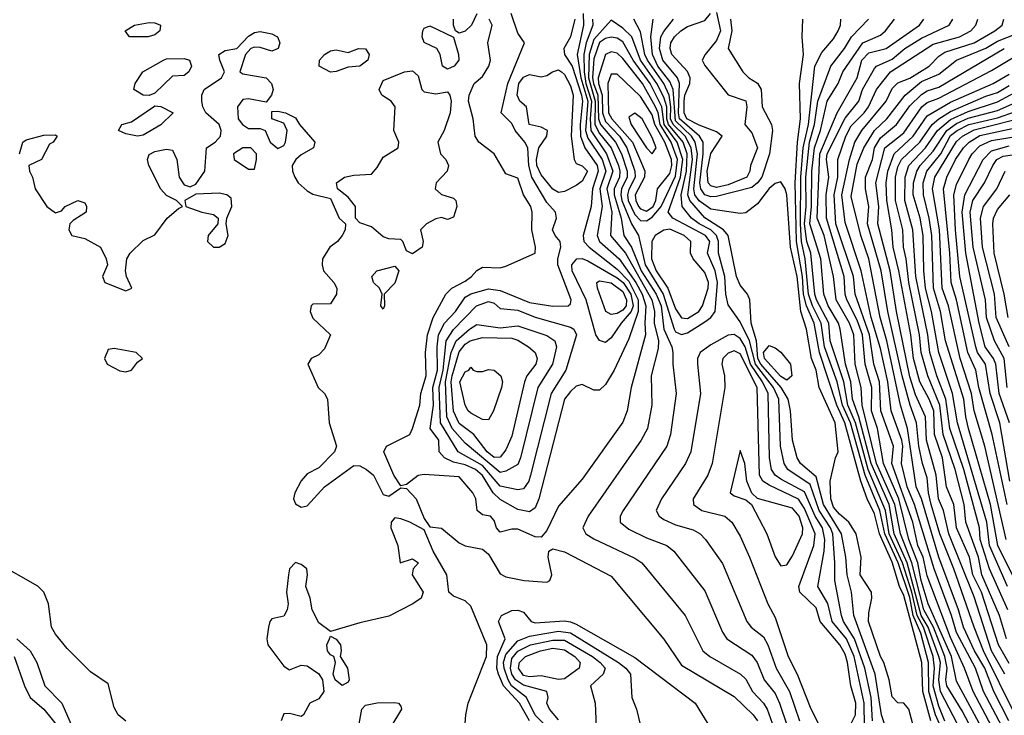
# Model space of a CAD drawing. Header units: metres. Extents: x -51132 to -49532, y -231222 to -229437.
# Tile 230 of 256: x -50802 to -50717, y -230591 to -230531. Entities that reach past the tile are written whole.
import ezdxf

# ---------------------------------------------------------------- set-up
doc = ezdxf.new("R2010")
doc.units = ezdxf.units.M
for name, color, linetype in [('CONTOUR_HALF', 8, 'Continuous'), ('CONTOUR_INDEX', 1, 'Continuous'), ('CONTOUR_INTER', 3, 'Continuous')]:
    doc.layers.add(name, color=color, linetype=linetype)

msp = doc.modelspace()

# ---------------------------------------------------------------- linework, layer by layer
at = {"layer": 'CONTOUR_HALF'}
for points, elevation in [([(-50754.2, -230531.259), (-50754.553, -230532.759), (-50755.136, -230533.759), (-50755.09, -230534.259), (-50754.432, -230535.259), (-50753.614, -230537.759), (-50753.544, -230538.259), (-50753.736, -230540.259), (-50753.707, -230541.259), (-50753.342, -230542.259), (-50752.279, -230543.759), (-50752.207, -230544.259), (-50752.699, -230545.759), (-50752.801, -230547.259), (-50753.497, -230549.759), (-50753.428, -230550.259), (-50752.967, -230550.759), (-50750.58, -230552.633), (-50749.58, -230553.655), (-50748.77, -230555.259), (-50748.772, -230556.259), (-50749.58, -230558.579), (-50750.833, -230561.259), (-50751.58, -230562.502), (-50752.08, -230562.964), (-50752.58, -230562.975), (-50753.58, -230562.498), (-50754.08, -230562.65), (-50754.58, -230563.083), (-50755.083, -230563.759), (-50757.281, -230572.259), (-50757.58, -230573.037), (-50758.08, -230573.395), (-50759.08, -230573.175), (-50760.58, -230572.342), (-50761.172, -230571.759), (-50762.08, -230570.283), (-50762.685, -230569.759), (-50763.58, -230569.376), (-50764.58, -230569.136), (-50765.339, -230568.759), (-50765.787, -230568.259), (-50765.807, -230567.259), (-50766.572, -230566.259), (-50766.284, -230564.259), (-50766.334, -230562.759), (-50765.937, -230561.259), (-50765.96, -230559.259), (-50765.839, -230558.259), (-50765.336, -230557.259), (-50764.406, -230556.259), (-50763.58, -230555.016), (-50763.08, -230554.731), (-50761.58, -230554.32), (-50760.58, -230554.464), (-50758.08, -230555.476), (-50756.08, -230555.78), (-50754.767, -230555.759), (-50754.58, -230555.583), (-50754.506, -230555.259), (-50755.663, -230552.259), (-50755.661, -230551.759), (-50755.399, -230550.759), (-50755.464, -230550.259), (-50755.886, -230549.759), (-50756.091, -230549.259), (-50755.772, -230548.259), (-50755.86, -230547.759), (-50756.58, -230546.941), (-50757.871, -230544.759), (-50758.141, -230543.759), (-50758.214, -230542.259), (-50758.462, -230541.759), (-50759.291, -230540.759), (-50759.58, -230540.182), (-50760.497, -230539.259), (-50759.92, -230536.759), (-50758.493, -230533.259), (-50759.08, -230532.446), (-50759.649, -230530.759)], 14.5), ([(-50752.686, -230531.259), (-50752.658, -230531.759), (-50753.221, -230533.259), (-50753.434, -230534.259), (-50753.399, -230535.759), (-50753.255, -230536.759), (-50752.762, -230538.259), (-50752.899, -230539.759), (-50752.815, -230540.759), (-50751.498, -230542.759), (-50750.952, -230544.259), (-50751.451, -230545.759), (-50751.038, -230547.759), (-50751.158, -230549.759), (-50749.863, -230551.259), (-50747.623, -230555.259), (-50747.377, -230556.259), (-50747.414, -230557.259), (-50747.049, -230558.759), (-50747.08, -230559.415), (-50747.667, -230561.759), (-50747.62, -230564.259), (-50747.986, -230566.259), (-50748.521, -230567.259), (-50753.043, -230573.759), (-50753.504, -230574.759), (-50753.263, -230575.259), (-50752.58, -230575.702), (-50749.08, -230577.352), (-50748.461, -230577.759), (-50744.765, -230582.259), (-50743.254, -230585.259), (-50742.652, -230585.759), (-50740.034, -230587.259), (-50739.58, -230587.703), (-50739.006, -230588.759), (-50738.08, -230589.741), (-50737.753, -230590.259), (-50737.059, -230592.259)], 13.5), ([(-50727.002, -230593.759), (-50727.987, -230590.759), (-50728.524, -230587.259), (-50730.363, -230582.259), (-50730.557, -230580.259), (-50730.922, -230578.759), (-50731.024, -230577.259), (-50731.397, -230575.259), (-50732.946, -230572.759), (-50733.58, -230570.393), (-50734.901, -230569.259), (-50735.188, -230568.759), (-50735.608, -230567.259), (-50735.761, -230564.759), (-50735.966, -230563.759), (-50736.56, -230562.759), (-50738.29, -230560.759), (-50738.558, -230560.259), (-50738.683, -230558.759), (-50739.122, -230557.259), (-50739.239, -230555.259), (-50739.448, -230554.759), (-50740.08, -230553.995), (-50740.366, -230553.259), (-50741.099, -230549.759), (-50741.505, -230549.259), (-50743.08, -230548.232), (-50744.354, -230546.759), (-50744.541, -230546.259), (-50744.146, -230543.259), (-50744.258, -230542.259), (-50744.767, -230541.259), (-50745.805, -230540.259), (-50746.007, -230539.759), (-50745.987, -230538.759), (-50746.134, -230537.759), (-50746.59, -230536.759), (-50747.979, -230534.759), (-50748.201, -230534.259), (-50748.58, -230532.325), (-50749.161, -230531.259)], 13.5), ([(-50740.887, -230531.259), (-50740.788, -230532.259), (-50741.085, -230533.759), (-50739.846, -230535.759), (-50739.331, -230536.259), (-50738.58, -230536.735), (-50738.278, -230537.259), (-50738.175, -230538.759), (-50737.379, -230540.259), (-50737.299, -230540.759), (-50737.553, -230542.759), (-50738.221, -230544.759), (-50738.58, -230545.251), (-50739.08, -230545.634), (-50742.08, -230546.422), (-50742.58, -230546.452), (-50743.08, -230546.275), (-50743.436, -230545.759), (-50743.501, -230545.259), (-50743.221, -230542.759), (-50743.234, -230541.759), (-50743.53, -230541.259), (-50745.241, -230539.759), (-50745.326, -230539.259), (-50745.241, -230536.759), (-50745.422, -230536.259), (-50746.689, -230534.759), (-50746.966, -230533.759), (-50746.834, -230532.759), (-50746.58, -230532.301), (-50745.751, -230531.259)], 14.5), ([(-50723.778, -230591.259), (-50724.448, -230588.759), (-50724.545, -230586.259), (-50726.08, -230580.535), (-50726.446, -230579.759), (-50727.08, -230577.696), (-50728.159, -230575.259), (-50728.58, -230573.563), (-50729.22, -230572.259), (-50729.761, -230570.759), (-50731.115, -230565.759), (-50731.808, -230564.259), (-50733.284, -230559.759), (-50733.729, -230557.259), (-50734.388, -230555.759), (-50734.643, -230554.759), (-50734.73, -230553.259), (-50735.256, -230550.259), (-50735.38, -230545.259), (-50735.173, -230541.759), (-50734.924, -230539.759), (-50734.986, -230536.759), (-50734.656, -230534.259), (-50734.767, -230532.759), (-50734.707, -230531.259)], 14.5), ([(-50722.58, -230591.291), (-50723.08, -230590.015), (-50723.563, -230588.259), (-50723.447, -230586.759), (-50723.586, -230585.759), (-50724.396, -230583.259), (-50724.926, -230582.259), (-50725.392, -230580.259), (-50726.188, -230577.759), (-50727.326, -230575.259), (-50727.645, -230573.259), (-50729.134, -230569.759), (-50730.208, -230565.759), (-50730.862, -230564.259), (-50731.204, -230562.259), (-50732.379, -230558.759), (-50732.503, -230557.259), (-50733.555, -230555.259), (-50733.687, -230554.759), (-50734.037, -230551.259), (-50734.365, -230550.259), (-50734.557, -230548.759), (-50734.421, -230547.259), (-50734.463, -230544.759), (-50734.14, -230541.759), (-50733.701, -230540.259), (-50733.426, -230538.259), (-50732.325, -230535.259), (-50731.144, -230533.759), (-50730.555, -230532.759), (-50729.087, -230531.259)], 15.5), ([(-50720.118, -230592.259), (-50721.08, -230590.41), (-50722.413, -230588.259), (-50722.498, -230587.759), (-50722.383, -230586.759), (-50722.566, -230585.759), (-50723.546, -230583.259), (-50724.377, -230581.759), (-50725.391, -230577.759), (-50726.376, -230575.259), (-50726.844, -230572.759), (-50728.41, -230569.259), (-50729.642, -230564.259), (-50729.732, -230562.759), (-50730.228, -230560.759), (-50730.36, -230558.259), (-50730.732, -230557.259), (-50731.86, -230555.259), (-50732.087, -230553.259), (-50732.895, -230549.759), (-50733.496, -230548.259), (-50733.249, -230542.759), (-50731.772, -230539.259), (-50730.08, -230536.259), (-50729.662, -230534.759), (-50729.08, -230534.131), (-50727.58, -230533.745), (-50724.748, -230531.759), (-50724.377, -230531.259)], 16.5), ([(-50718.56, -230591.759), (-50720.142, -230588.759), (-50720.885, -230586.759), (-50722.08, -230584.145), (-50724.08, -230578.848), (-50724.436, -230577.259), (-50724.888, -230576.259), (-50725.305, -230574.259), (-50727.094, -230569.259), (-50726.974, -230567.759), (-50728.044, -230564.759), (-50728.159, -230562.259), (-50728.654, -230560.759), (-50729.023, -230558.259), (-50730.245, -230554.759), (-50730.385, -230553.259), (-50731.892, -230548.759), (-50732.019, -230546.259), (-50731.716, -230544.759), (-50731.727, -230543.259), (-50731.05, -230541.259), (-50730.58, -230540.379), (-50729.459, -230539.259), (-50729.1, -230538.759), (-50728.406, -230537.259), (-50727.212, -230535.759), (-50723.58, -230533.393), (-50721.327, -230532.759), (-50720.367, -230532.259), (-50719.914, -230531.759), (-50719.749, -230531.259)], 17.5), ([(-50717.098, -230591.259), (-50718.382, -230588.759), (-50719.165, -230586.759), (-50720.04, -230585.259), (-50720.966, -230583.259), (-50721.412, -230581.759), (-50723.094, -230577.259), (-50724.563, -230572.259), (-50725.014, -230571.259), (-50725.764, -230566.259), (-50726.367, -230564.259), (-50727.524, -230558.759), (-50728.088, -230556.759), (-50729.059, -230551.759), (-50729.763, -230549.759), (-50730.58, -230546.424), (-50730.08, -230543.642), (-50729.492, -230542.259), (-50728.58, -230540.782), (-50727.534, -230539.759), (-50725.968, -230537.759), (-50724.58, -230536.584), (-50723.08, -230535.948), (-50721.58, -230534.766), (-50719.08, -230533.722), (-50718.08, -230533.133), (-50715.832, -230532.259)], 18.5), ([(-50752.08, -230533.23), (-50752.58, -230534.637), (-50752.681, -230536.259), (-50752.614, -230536.759), (-50752.225, -230537.759), (-50752.176, -230539.759), (-50752, -230540.259), (-50750.717, -230541.759), (-50750.208, -230542.759), (-50749.724, -230544.259), (-50749.726, -230544.759), (-50750.211, -230545.759), (-50750.279, -230546.259), (-50750.17, -230546.759), (-50749.358, -230548.759), (-50748.763, -230549.759), (-50748.178, -230552.259), (-50746.65, -230554.759), (-50745.716, -230557.759), (-50745.58, -230557.977), (-50745.08, -230558.221), (-50744.58, -230558.074), (-50743.08, -230557.136), (-50742.583, -230556.759), (-50742.215, -230556.259), (-50742.013, -230553.759), (-50742.209, -230552.759), (-50742.867, -230551.259), (-50742.65, -230550.259), (-50743.016, -230549.759), (-50745.809, -230548.259), (-50746.219, -230547.759), (-50745.157, -230544.759), (-50744.974, -230543.259), (-50745.445, -230541.759), (-50746.548, -230540.259), (-50746.759, -230538.759), (-50747.766, -230536.759), (-50749.223, -230534.759), (-50750.08, -230533.19), (-50750.58, -230532.882), (-50751.08, -230532.796), (-50751.58, -230532.909), (-50752.08, -230533.23)], 12.5), ([(-50717.458, -230587.259), (-50718.574, -230585.259), (-50720.08, -230580.643), (-50722.238, -230575.259), (-50722.681, -230573.259), (-50723.118, -230572.259), (-50723.307, -230570.259), (-50724.14, -230567.259), (-50724.218, -230565.259), (-50725.08, -230563.374), (-50725.58, -230561.845), (-50726.715, -230556.259), (-50727.253, -230552.759), (-50728.3, -230548.759), (-50728.221, -230547.259), (-50728.479, -230545.259), (-50727.689, -230542.259), (-50726.08, -230540.955), (-50724.551, -230538.759), (-50724.08, -230538.363), (-50723.08, -230538.006), (-50718.58, -230535.648), (-50716.294, -230534.259)], 19.5), ([(-50751.08, -230535.96), (-50751.382, -230536.759), (-50751.311, -230539.259), (-50751.034, -230539.759), (-50749.281, -230541.759), (-50748.404, -230543.759), (-50748.222, -230544.259), (-50748.233, -230544.759), (-50749.048, -230546.259), (-50748.997, -230546.759), (-50748.743, -230547.259), (-50748.58, -230547.482), (-50748.08, -230547.662), (-50747.499, -230547.259), (-50747.262, -230546.759), (-50747.128, -230545.759), (-50746.08, -230544.456), (-50745.906, -230543.759), (-50745.931, -230543.259), (-50746.506, -230541.759), (-50747.363, -230540.259), (-50747.58, -230539.422), (-50748.58, -230537.872), (-50750.58, -230535.943), (-50751.08, -230535.96)], 11.5), ([(-50717.297, -230584.259), (-50717.893, -230582.259), (-50719.399, -230578.759), (-50719.691, -230577.259), (-50720.787, -230574.259), (-50720.932, -230572.759), (-50721.688, -230569.759), (-50722.715, -230566.759), (-50722.989, -230564.259), (-50724.02, -230561.759), (-50724.6, -230559.759), (-50724.726, -230558.259), (-50725.658, -230553.759), (-50725.88, -230551.759), (-50726.116, -230550.759), (-50726.153, -230549.259), (-50726.785, -230546.759), (-50726.796, -230544.759), (-50726.58, -230543.864), (-50726.286, -230543.259), (-50724.725, -230541.759), (-50723.67, -230540.259), (-50723.092, -230539.759), (-50722.08, -230539.133), (-50719.08, -230537.819), (-50718.08, -230537.513), (-50717.08, -230536.931)], 20.5), ([(-50717.226, -230579.759), (-50718.76, -230576.259), (-50718.981, -230574.259), (-50721.503, -230565.759), (-50721.91, -230563.259), (-50723.09, -230559.759), (-50723.705, -230556.259), (-50724.214, -230554.259), (-50724.377, -230552.759), (-50724.439, -230549.759), (-50724.695, -230548.259), (-50725.28, -230546.259), (-50725.254, -230545.259), (-50724.969, -230544.259), (-50724.685, -230543.759), (-50723.58, -230542.533), (-50722.402, -230540.759), (-50721.58, -230540.173), (-50720.58, -230539.709), (-50718.08, -230539.06), (-50716.08, -230538.172)], 21.5), ([(-50717.329, -230575.759), (-50719.154, -230567.759), (-50720.06, -230564.759), (-50720.31, -230563.259), (-50721.268, -230560.259), (-50722.261, -230555.759), (-50722.801, -230554.259), (-50723.024, -230549.259), (-50723.618, -230545.759), (-50723.421, -230544.759), (-50721.58, -230541.714), (-50721.072, -230541.259), (-50720.08, -230540.723), (-50715.08, -230539.461)], 22.5), ([(-50717.031, -230570.759), (-50717.869, -230565.759), (-50718.699, -230563.259), (-50719.108, -230560.759), (-50719.776, -230559.759), (-50719.94, -230559.259), (-50721.29, -230553.259), (-50721.67, -230549.259), (-50721.802, -230546.259), (-50721.58, -230545.39), (-50720.515, -230543.259), (-50720.235, -230542.759), (-50719.58, -230542.083), (-50718.58, -230541.632), (-50714.58, -230540.965)], 23.5), ([(-50717.258, -230562.759), (-50717.514, -230560.259), (-50718.344, -230558.759), (-50719.003, -230556.759), (-50719.098, -230555.259), (-50720.143, -230550.759), (-50720.422, -230547.759), (-50720.194, -230546.759), (-50719.184, -230545.259), (-50718.478, -230543.759), (-50718.135, -230543.259), (-50717.58, -230542.966), (-50715.08, -230542.592)], 24.5), ([(-50717.157, -230556.759), (-50717.493, -230554.759), (-50718.354, -230551.259), (-50718.468, -230548.759), (-50718.405, -230548.259), (-50718.08, -230547.517), (-50717.031, -230546.259)], 25.5), ([(-50752.305, -230553.759), (-50752.08, -230553.62), (-50751.08, -230553.795), (-50750.08, -230554.534), (-50749.773, -230555.259), (-50749.801, -230555.759), (-50750.08, -230556.141), (-50750.58, -230556.429), (-50751.08, -230556.52), (-50751.535, -230556.259), (-50752.259, -230554.259), (-50752.305, -230553.759)], 15.5), ([(-50763.207, -230557.759), (-50762.58, -230557.366), (-50760.58, -230557.656), (-50759.08, -230557.465), (-50756.58, -230558.313), (-50755.91, -230558.759), (-50755.759, -230559.259), (-50756.107, -230560.759), (-50757.367, -230562.759), (-50758.826, -230568.759), (-50759.08, -230569.323), (-50760.08, -230569.911), (-50760.58, -230570.022), (-50763.58, -230567.525), (-50764.67, -230566.259), (-50765.126, -230565.259), (-50765.248, -230562.259), (-50764.752, -230559.759), (-50764.335, -230558.759), (-50763.207, -230557.759)], 15.5), ([(-50740.58, -230558.225), (-50741.08, -230558.287), (-50742.58, -230559.092), (-50743.488, -230559.759), (-50743.58, -230559.953), (-50743.714, -230560.259), (-50743.7, -230560.759), (-50743.453, -230563.259), (-50744.293, -230568.259), (-50744.726, -230569.259), (-50746.792, -230572.259), (-50747.247, -230573.259), (-50746.992, -230573.759), (-50746.58, -230574.033), (-50745.58, -230574.496), (-50744.08, -230574.921), (-50743.488, -230575.259), (-50743.027, -230575.759), (-50741.58, -230577.792), (-50739.501, -230582.759), (-50739.13, -230583.259), (-50738.08, -230584.082), (-50737.706, -230584.759), (-50736.99, -230586.759), (-50735.857, -230588.759), (-50734.992, -230591.259)], 12.5), ([(-50729.44, -230591.759), (-50729.459, -230589.759), (-50730.33, -230585.759), (-50730.982, -230584.259), (-50732.193, -230582.759), (-50732.58, -230581.235), (-50733.443, -230579.759), (-50732.884, -230576.759), (-50732.822, -230575.759), (-50733.032, -230574.759), (-50733.67, -230573.759), (-50734.58, -230571.663), (-50736.58, -230570.589), (-50737.066, -230570.259), (-50737.39, -230569.759), (-50737.563, -230568.759), (-50737.676, -230563.259), (-50738.146, -230562.259), (-50739.175, -230560.759), (-50739.633, -230559.259), (-50740.08, -230558.55), (-50740.58, -230558.225)], 12.5), ([(-50763.25, -230561.259), (-50763.08, -230561.003), (-50762.895, -230561.259), (-50762.58, -230561.38), (-50762.08, -230561.376), (-50761.58, -230561.197), (-50761.08, -230561.271), (-50760.513, -230561.759), (-50760.375, -230562.259), (-50760.465, -230562.759), (-50761.134, -230564.759), (-50761.58, -230565.511), (-50762.08, -230565.482), (-50763.08, -230564.932), (-50763.319, -230564.759), (-50763.579, -230564.259), (-50764.027, -230562.259), (-50763.58, -230561.405), (-50763.25, -230561.259)], 16.5), ([(-50740.08, -230568.129), (-50740.917, -230571.759), (-50740.58, -230572.021), (-50739.58, -230572.364), (-50739.094, -230572.759), (-50737.782, -230575.259), (-50737.08, -230577.229), (-50736.58, -230578), (-50736.08, -230577.916), (-50735.58, -230577.151), (-50734.741, -230575.259), (-50734.699, -230574.759), (-50735.012, -230573.759), (-50735.58, -230573.078), (-50738.58, -230572.231), (-50739.08, -230571.8), (-50739.489, -230570.759), (-50739.671, -230569.259), (-50740.08, -230568.129)], 11.5), ([(-50758.076, -230591.259), (-50758.915, -230589.759), (-50760.302, -230588.259), (-50760.72, -230587.259), (-50760.873, -230586.759), (-50760.808, -230585.759), (-50760.15, -230584.259), (-50760.724, -230582.759), (-50760.452, -230582.259)], 14.5), ([(-50760.452, -230582.259), (-50759.58, -230581.827), (-50759.08, -230581.793), (-50758.58, -230581.978), (-50757.926, -230582.759), (-50757.58, -230582.88), (-50755.08, -230582.715), (-50754.58, -230582.802), (-50754.08, -230582.986), (-50749.08, -230585.853), (-50743.913, -230589.759), (-50742.063, -230592.759)], 14.5), ([(-50755.58, -230591.183), (-50756.356, -230590.259), (-50756.587, -230589.759), (-50756.462, -230589.259), (-50756.586, -230588.759), (-50758.58, -230588.217), (-50759.275, -230587.759), (-50759.57, -230587.259), (-50759.69, -230586.759), (-50759.58, -230585.937), (-50759.08, -230585.298), (-50757.984, -230584.759)], 15.5), ([(-50757.984, -230584.759), (-50756.08, -230584.373), (-50755.08, -230584.373), (-50752.7, -230585.759), (-50752.034, -230586.259), (-50751.612, -230586.759), (-50751.762, -230587.259), (-50752.851, -230588.259), (-50752.453, -230589.759), (-50752.36, -230591.759)], 15.5), ([(-50802.123, -230585.759), (-50801.24, -230588.259), (-50800.741, -230589.259), (-50799.58, -230590.273), (-50796.353, -230594.259)], 14.5)]:
    msp.add_lwpolyline(points, dxfattribs=dict(at, elevation=elevation))
at = {"layer": 'CONTOUR_INDEX'}
for points, elevation in [([(-50742.08, -230530.675), (-50741.741, -230532.259), (-50742.08, -230533.072), (-50743.068, -230534.259), (-50743.309, -230534.759), (-50743.08, -230535.206), (-50741.08, -230537.718), (-50739.58, -230538.238), (-50739.504, -230538.759), (-50739.654, -230540.259), (-50739.08, -230540.97), (-50738.577, -230542.259), (-50739.197, -230543.759), (-50739.227, -230544.259), (-50739.508, -230544.759), (-50741.08, -230545.411), (-50742.08, -230545.633), (-50742.58, -230545.506), (-50742.798, -230545.259), (-50742.879, -230544.259), (-50742.58, -230542.747), (-50741.617, -230541.259), (-50742.08, -230540.878), (-50743.58, -230540.305), (-50744.619, -230539.759), (-50744.86, -230539.259), (-50744.866, -230538.259), (-50744.796, -230537.759), (-50744.366, -230536.759), (-50744.34, -230536.259), (-50744.58, -230535.715), (-50745.895, -230534.259), (-50746.037, -230533.759), (-50745.979, -230533.259), (-50745.677, -230532.759), (-50745.131, -230532.259), (-50744.58, -230531.877), (-50743.08, -230531.365), (-50742.615, -230530.759)], 15), ([(-50722.08, -230593.62), (-50723.375, -230590.759), (-50723.939, -230588.759), (-50723.965, -230586.259), (-50724.64, -230583.759), (-50725.272, -230582.259), (-50725.58, -230580.719), (-50726.567, -230577.759), (-50727.717, -230575.259), (-50728.119, -230573.259), (-50729.386, -230570.259), (-50730.634, -230565.759), (-50731.326, -230564.259), (-50731.785, -230562.259), (-50732.867, -230559.259), (-50733.139, -230557.259), (-50733.898, -230555.759), (-50734.215, -230554.759), (-50734.508, -230551.759), (-50734.838, -230550.259), (-50734.912, -230548.759), (-50734.891, -230544.759), (-50734.683, -230542.259), (-50734.231, -230540.259), (-50733.699, -230535.259), (-50733.08, -230534.096), (-50732.08, -230532.928), (-50731.685, -230532.259), (-50731.484, -230531.759), (-50731.462, -230531.259)], 15), ([(-50756.115, -230535.759), (-50755.58, -230535.594), (-50755.33, -230535.759), (-50755.08, -230535.966), (-50754.58, -230536.945), (-50754.347, -230537.759), (-50754.51, -230541.259), (-50754.249, -230543.259), (-50754.08, -230543.586), (-50753.58, -230543.779), (-50753.114, -230544.259), (-50753.58, -230545.09), (-50754.08, -230545.461), (-50755.08, -230545.994), (-50755.58, -230546.082), (-50756.08, -230545.786), (-50757.08, -230544.558), (-50757.43, -230543.759), (-50757.466, -230543.259), (-50757.271, -230542.259), (-50756.593, -230541.259), (-50756.52, -230540.759), (-50757.08, -230540.476), (-50758.087, -230540.259), (-50758.341, -230538.759), (-50758.884, -230538.259), (-50759.138, -230537.759), (-50758.991, -230536.759), (-50758.58, -230536.22), (-50758.08, -230535.976), (-50757.08, -230536.173), (-50756.58, -230536.054), (-50756.115, -230535.759)], 15), ([(-50717.08, -230586.355), (-50717.994, -230584.759), (-50719.443, -230580.259), (-50720.186, -230578.759), (-50720.479, -230577.259), (-50721.58, -230574.759), (-50721.812, -230572.759), (-50722.423, -230571.259), (-50722.766, -230568.759), (-50723.445, -230566.759), (-50723.527, -230564.759), (-50723.911, -230563.759), (-50724.712, -230562.259), (-50725.247, -230560.259), (-50725.48, -230558.259), (-50726.5, -230552.759), (-50727.002, -230550.759), (-50727.108, -230549.259), (-50727.543, -230546.759), (-50727.598, -230545.259), (-50727.435, -230544.259), (-50726.907, -230542.759), (-50725.28, -230541.259), (-50724.08, -230539.521), (-50722.08, -230538.356), (-50718.457, -230536.759), (-50717.08, -230535.938)], 20), ([(-50717.08, -230559.269), (-50718.178, -230556.759), (-50718.33, -230554.759), (-50719.35, -230550.759), (-50719.518, -230548.259), (-50719.279, -230547.259), (-50718.133, -230545.759), (-50717.407, -230544.259)], 25), ([(-50754.026, -230551.759), (-50753.58, -230551.704), (-50753.08, -230551.92), (-50750.58, -230553.357), (-50750.076, -230553.759), (-50749.406, -230554.759), (-50749.215, -230555.759), (-50749.377, -230556.259), (-50750.241, -230557.259), (-50751.08, -230558.51), (-50751.58, -230558.913), (-50752.08, -230558.743), (-50752.398, -230558.259), (-50753.242, -230555.259), (-50754.42, -230552.759), (-50754.441, -230552.259), (-50754.026, -230551.759)], 15), ([(-50762.613, -230555.759), (-50761.58, -230555.399), (-50761.08, -230555.545), (-50760.58, -230555.988), (-50759.08, -230556.125), (-50757.58, -230556.735), (-50754.58, -230557.585), (-50754.282, -230557.759), (-50754.057, -230558.259), (-50754.969, -230561.259), (-50756.232, -230563.259), (-50757.971, -230570.259), (-50758.134, -230570.759), (-50758.58, -230571.419), (-50759.08, -230571.5), (-50760.58, -230571.198), (-50762.08, -230569.411), (-50764.156, -230568.259), (-50765.681, -230565.759), (-50765.792, -230562.759), (-50765.441, -230561.259), (-50765.205, -230558.759), (-50764.58, -230557.79), (-50762.613, -230555.759)], 15), ([(-50756.117, -230592.259), (-50757.58, -230590.782), (-50758.316, -230589.259), (-50759.596, -230588.259), (-50759.907, -230587.759), (-50760.244, -230586.759), (-50760.279, -230586.259), (-50760.08, -230585.575), (-50759.08, -230584.416), (-50758.08, -230584.023), (-50756.603, -230583.759)], 15), ([(-50756.603, -230583.759), (-50755.58, -230583.58), (-50754.58, -230583.742), (-50750.475, -230586.259), (-50749.839, -230586.759), (-50749.446, -230587.259), (-50749.319, -230589.259), (-50748.94, -230590.259), (-50747.72, -230595.259)], 15)]:
    msp.add_lwpolyline(points, dxfattribs=dict(at, elevation=elevation))
at = {"layer": 'CONTOUR_INTER'}
for points, elevation in [([(-50753.492, -230530.759), (-50753.457, -230531.759), (-50754.004, -230534.259), (-50753.691, -230536.259), (-50753.082, -230538.259), (-50753.281, -230540.759), (-50753.08, -230541.414), (-50751.872, -230543.259), (-50751.559, -230544.259), (-50752.05, -230545.759), (-50751.866, -230547.259), (-50752.275, -230549.759), (-50752.083, -230550.259), (-50750.398, -230551.759), (-50748.997, -230553.759), (-50748.455, -230554.759), (-50748.119, -230555.759), (-50748.213, -230557.259), (-50748.143, -230558.259), (-50749.388, -230562.759), (-50749.716, -230564.759), (-50750.08, -230565.72), (-50753.58, -230570.594), (-50755.58, -230572.897), (-50756.58, -230574.982), (-50757.08, -230575.544), (-50757.58, -230575.512), (-50759.08, -230574.862), (-50759.58, -230574.865), (-50760.58, -230575.132), (-50760.881, -230574.759), (-50761.08, -230574.132), (-50761.407, -230573.759), (-50762.08, -230573.632), (-50762.542, -230573.259), (-50762.656, -230572.259), (-50762.921, -230571.759), (-50764.08, -230570.397), (-50767.08, -230570.193), (-50767.58, -230570.282), (-50768.58, -230571.054), (-50769.08, -230571.147), (-50769.677, -230570.259), (-50770.525, -230568.259), (-50770.304, -230567.759), (-50768.286, -230566.759), (-50768.08, -230566.263), (-50767.453, -230564.259), (-50767.36, -230563.259), (-50766.888, -230561.759), (-50766.965, -230559.759), (-50766.802, -230558.259), (-50766.302, -230556.759), (-50765.215, -230554.759), (-50764.715, -230554.259), (-50763.58, -230553.658), (-50763.015, -230553.259), (-50762.58, -230552.737), (-50762.08, -230552.472), (-50760.58, -230552.518), (-50760.08, -230552.381), (-50757.591, -230551.259), (-50757.566, -230550.759), (-50757.876, -230549.259), (-50757.851, -230547.759), (-50757.967, -230547.259), (-50758.57, -230546.259), (-50759.08, -230544.848), (-50760.08, -230544.486), (-50761.079, -230542.759), (-50762.414, -230541.759), (-50762.726, -230541.259), (-50762.878, -230539.759), (-50763.296, -230538.259), (-50763.22, -230537.759), (-50762.81, -230536.759), (-50762.08, -230536.155), (-50761.535, -230535.259), (-50761.409, -230534.759), (-50761.633, -230533.259), (-50761.261, -230531.759), (-50761.514, -230531.259)], 14), ([(-50762.58, -230530.796), (-50763.019, -230531.759), (-50763.58, -230532.282), (-50764.08, -230532.437), (-50764.406, -230532.259), (-50764.572, -230531.759), (-50764.568, -230531.259)], 14), ([(-50791.821, -230531.759), (-50790.58, -230531.533), (-50790.08, -230531.553), (-50789.593, -230531.759), (-50789.666, -230532.259), (-50790.08, -230532.586), (-50790.665, -230532.759), (-50792.27, -230532.759), (-50792.637, -230532.259), (-50791.821, -230531.759)], 14), ([(-50767.197, -230532.259), (-50767.08, -230532.016), (-50766.58, -230531.808), (-50764.58, -230532.787), (-50764.144, -230534.259), (-50764.123, -230534.759), (-50764.51, -230535.259), (-50765.08, -230535.515), (-50765.515, -230535.259), (-50765.693, -230534.259), (-50766.001, -230533.759), (-50767.08, -230533.252), (-50767.247, -230532.759), (-50767.197, -230532.259)], 14), ([(-50751.08, -230531.322), (-50752.58, -230532.989), (-50752.973, -230534.259), (-50753.036, -230536.259), (-50752.452, -230538.259), (-50752.49, -230540.259), (-50752.08, -230541.039), (-50751.092, -230542.259), (-50750.475, -230543.759), (-50750.346, -230544.259), (-50750.391, -230544.759), (-50750.839, -230545.759), (-50750.844, -230546.259), (-50750.24, -230548.259), (-50750.02, -230549.759), (-50749.343, -230550.759), (-50748.525, -230552.759), (-50747.247, -230554.759), (-50746.829, -230555.759), (-50746.582, -230557.759), (-50745.903, -230559.259), (-50745.811, -230559.759), (-50745.819, -230560.759), (-50745.524, -230563.259), (-50746.018, -230566.759), (-50746.33, -230567.759), (-50750.079, -230573.259), (-50750.328, -230573.759), (-50750.325, -230574.259), (-50749.58, -230574.871), (-50748.08, -230575.619), (-50746.321, -230576.259), (-50745.733, -230576.759), (-50743.08, -230580.149), (-50741.58, -230583.667), (-50741.195, -230584.259), (-50739.08, -230585.642), (-50738.606, -230586.259), (-50738.002, -230587.759), (-50737.08, -230588.928), (-50736.697, -230589.759), (-50736.019, -230591.759)], 13), ([(-50728.764, -230591.259), (-50728.86, -230589.259), (-50729.414, -230586.759), (-50730.299, -230584.259), (-50731.233, -230582.759), (-50731.398, -230582.259), (-50731.978, -230579.259), (-50731.964, -230577.759), (-50732.155, -230575.259), (-50732.353, -230574.759), (-50733.326, -230573.259), (-50734.08, -230571.038), (-50735.992, -230569.759), (-50736.301, -230569.259), (-50736.623, -230567.759), (-50736.763, -230563.759), (-50737.207, -230562.759), (-50738.76, -230560.759), (-50739.265, -230558.759), (-50740.08, -230557.136), (-50741.08, -230555.687), (-50741.303, -230554.759), (-50741.364, -230553.259), (-50741.912, -230551.259), (-50741.93, -230550.259), (-50742.083, -230549.759), (-50742.58, -230549.262), (-50743.569, -230548.759), (-50744.229, -230548.259), (-50745.015, -230547.259), (-50745.115, -230546.259), (-50744.653, -230544.259), (-50744.598, -230542.759), (-50744.947, -230541.759), (-50746.193, -230540.259), (-50746.33, -230539.759), (-50746.346, -230538.759), (-50746.58, -230537.906), (-50747.179, -230536.759), (-50748.587, -230534.759), (-50749.315, -230532.759), (-50750.08, -230532.012), (-50751.08, -230531.322)], 13), ([(-50724.859, -230593.259), (-50725.647, -230590.259), (-50726.08, -230589.759), (-50726.58, -230589.707), (-50727.08, -230589.218), (-50727.335, -230587.759), (-50727.775, -230586.259), (-50728.08, -230585.752), (-50729.091, -230582.759), (-50729.08, -230582.029), (-50728.803, -230580.759), (-50728.841, -230580.259), (-50729.8, -230578.759), (-50729.719, -230577.259), (-50730.142, -230575.259), (-50730.779, -230574.259), (-50731.58, -230573.589), (-50732.08, -230572.977), (-50732.328, -230572.259), (-50732.371, -230570.759), (-50731.933, -230568.759), (-50731.697, -230568.259), (-50731.95, -230565.759), (-50733.314, -230562.759), (-50733.585, -230561.259), (-50733.962, -230560.259), (-50734.386, -230557.759), (-50734.876, -230556.259), (-50735.2, -230553.259), (-50735.755, -230550.759), (-50736.065, -230546.259), (-50736.21, -230545.759), (-50736.58, -230545.15), (-50737.08, -230545.307), (-50737.58, -230545.727), (-50738.58, -230547.043), (-50739.58, -230547.823), (-50740.08, -230547.879), (-50742.58, -230547.506), (-50743.58, -230546.775), (-50743.929, -230546.259), (-50744.034, -230545.759), (-50743.712, -230542.759), (-50743.918, -230541.759), (-50744.221, -230541.259), (-50745.58, -230539.934), (-50745.788, -230537.259), (-50746.08, -230536.583), (-50747.102, -230535.259), (-50747.571, -230534.259), (-50747.694, -230532.759), (-50747.488, -230531.259)], 14), ([(-50721.127, -230592.259), (-50722.939, -230588.759), (-50723.088, -230587.759), (-50722.95, -230586.259), (-50723.082, -230585.759), (-50723.986, -230583.259), (-50724.592, -230582.259), (-50725.806, -230577.759), (-50726.905, -230575.259), (-50727.321, -230572.759), (-50728.877, -230569.259), (-50729.913, -230565.259), (-50730.467, -230563.759), (-50730.62, -230562.259), (-50731.077, -230560.759), (-50731.521, -230557.759), (-50731.663, -230557.259), (-50732.548, -230555.759), (-50732.904, -230554.759), (-50733.162, -230551.759), (-50734.102, -230548.759), (-50733.963, -230547.259), (-50733.954, -230544.259), (-50733.727, -230542.259), (-50733.201, -230540.759), (-50732.634, -230538.259), (-50731.683, -230536.759), (-50731.291, -230535.759), (-50729.58, -230533.272), (-50728.08, -230532.613), (-50727.655, -230532.259), (-50726.874, -230531.259)], 16), ([(-50719.08, -230592.516), (-50721.58, -230587.876), (-50721.996, -230585.759), (-50723.996, -230581.259), (-50724.596, -230579.259), (-50724.894, -230577.759), (-50725.664, -230575.759), (-50726.504, -230572.259), (-50727.829, -230569.259), (-50728.339, -230566.259), (-50728.839, -230564.759), (-50728.803, -230562.759), (-50729.397, -230560.759), (-50729.623, -230558.259), (-50730.08, -230556.984), (-50730.94, -230555.259), (-50731.09, -230554.759), (-50731.181, -230553.259), (-50732.695, -230548.259), (-50732.715, -230546.259), (-50732.488, -230544.759), (-50732.689, -230543.259), (-50732.627, -230542.759), (-50731.08, -230539.727), (-50729.935, -230538.259), (-50729.604, -230537.259), (-50728.58, -230535.461), (-50728.401, -230535.259), (-50727.08, -230534.673), (-50726, -230533.759), (-50724.58, -230532.861), (-50722.208, -230531.759), (-50721.894, -230531.259)], 17), ([(-50717.676, -230591.759), (-50719.278, -230588.759), (-50719.942, -230586.759), (-50721.58, -230583.7), (-50722, -230582.259), (-50723.49, -230578.259), (-50725.155, -230572.759), (-50725.786, -230571.259), (-50726.27, -230569.259), (-50726.164, -230567.759), (-50726.253, -230567.259), (-50727.167, -230564.759), (-50727.45, -230562.259), (-50728.08, -230559.422), (-50728.88, -230556.759), (-50729.738, -230552.759), (-50731.08, -230548.638), (-50731.378, -230546.259), (-50730.725, -230543.259), (-50730.264, -230541.759), (-50729.661, -230540.759), (-50727.58, -230538.266), (-50727.08, -230537.177), (-50726.58, -230536.685), (-50725.58, -230536.281), (-50723.901, -230535.259), (-50723.08, -230534.407), (-50722.58, -230534.081), (-50720.078, -230533.259), (-50718.314, -230532.259), (-50717.678, -230531.759), (-50717.543, -230531.259)], 18), ([(-50801.663, -230542.759), (-50801.36, -230541.759), (-50801.08, -230541.567), (-50799.58, -230541.161), (-50798.58, -230541.141), (-50798.447, -230541.259), (-50798.791, -230541.759), (-50799.08, -230541.943), (-50799.788, -230543.259), (-50800.858, -230543.759), (-50800.813, -230544.259), (-50800.533, -230544.759), (-50800.332, -230545.759), (-50799.309, -230547.259), (-50798.58, -230547.809), (-50798.08, -230547.629), (-50797.745, -230547.259), (-50796.658, -230546.759), (-50796.08, -230546.964), (-50795.917, -230547.259), (-50795.957, -230547.759), (-50797.08, -230548.463), (-50797.347, -230548.759), (-50797.431, -230549.259), (-50797.196, -230549.759), (-50796.08, -230550), (-50794.744, -230550.759), (-50794.249, -230551.759), (-50794.144, -230552.259), (-50794.558, -230553.259), (-50794.378, -230553.759), (-50792.58, -230554.473), (-50792.043, -230554.259), (-50792.505, -230553.259), (-50792.603, -230552.759), (-50792.48, -230551.759), (-50792.19, -230551.259), (-50791.08, -230550.185), (-50790.08, -230549.692), (-50789.027, -230548.259), (-50788.08, -230547.429), (-50787.728, -230547.259), (-50788.243, -230546.759), (-50789.08, -230546.317), (-50789.58, -230545.785), (-50790.604, -230543.759), (-50790.712, -230543.259), (-50790.58, -230542.824), (-50790.08, -230542.576), (-50789.08, -230542.355), (-50788.58, -230542.458), (-50788.199, -230543.259), (-50788.018, -230544.759), (-50787.705, -230545.259), (-50787.58, -230545.426), (-50787.08, -230545.596), (-50786.58, -230545.358), (-50785.82, -230544.259), (-50785.675, -230542.259), (-50784.939, -230541.759), (-50784.466, -230541.259), (-50784.414, -230540.759), (-50784.594, -230540.259), (-50785.724, -230539.259), (-50785.99, -230538.759), (-50786.07, -230538.259), (-50786.076, -230537.759), (-50785.887, -230537.259), (-50784.382, -230536.259), (-50784.147, -230535.759), (-50784.544, -230534.759), (-50784.616, -230534.259), (-50784.08, -230533.915), (-50783.08, -230533.742), (-50782.08, -230532.695), (-50781.58, -230532.378), (-50781.08, -230532.291), (-50780.08, -230532.498), (-50779.621, -230532.759), (-50779.397, -230533.259), (-50779.549, -230533.759), (-50780.08, -230533.978), (-50781.08, -230533.66), (-50781.58, -230533.632), (-50781.88, -230533.759), (-50782.33, -230534.259), (-50782.825, -230535.759), (-50782.58, -230535.934), (-50780.58, -230536.267), (-50780.108, -230536.759), (-50779.983, -230537.259), (-50780.114, -230537.759), (-50780.58, -230538.338), (-50782.08, -230538.051), (-50782.58, -230538.131), (-50783.032, -230538.759), (-50782.978, -230539.759), (-50782.612, -230540.259), (-50782.08, -230540.592), (-50781.08, -230540.586), (-50780.672, -230540.759), (-50780.243, -230541.759), (-50779.58, -230542.295), (-50779.08, -230542.052), (-50778.915, -230541.759), (-50778.776, -230540.759), (-50779.08, -230540.147), (-50780.08, -230539.778), (-50780.08, -230539.157), (-50779.58, -230539.116), (-50778.91, -230539.259), (-50778.08, -230539.673), (-50777.728, -230540.259), (-50776.424, -230541.759), (-50776.529, -230542.259), (-50777.58, -230542.862), (-50778.037, -230543.259), (-50778.345, -230543.759), (-50778.325, -230544.259), (-50778.124, -230544.759), (-50777.827, -230545.259), (-50777.08, -230545.939), (-50776.58, -230546.201), (-50775.08, -230546.582), (-50774.329, -230548.259), (-50773.795, -230548.759), (-50773.826, -230549.259), (-50774.076, -230549.759), (-50774.482, -230550.259), (-50775.141, -230550.759), (-50775.748, -230551.759), (-50775.803, -230552.259), (-50775.685, -230552.759), (-50774.795, -230553.759), (-50774.541, -230554.259), (-50774.572, -230554.759), (-50775.08, -230555.588), (-50776.58, -230555.622), (-50776.726, -230555.759), (-50776.802, -230556.259), (-50776.58, -230556.826), (-50775.066, -230558.259), (-50775.58, -230559.434), (-50776.08, -230559.95), (-50776.727, -230560.259), (-50777.021, -230560.759), (-50776.145, -230562.759), (-50775.58, -230563.259), (-50775.343, -230563.759), (-50775.191, -230565.759), (-50774.574, -230567.759), (-50774.747, -230568.259), (-50776.08, -230569.63), (-50777.08, -230570.128), (-50777.58, -230570.728), (-50778.127, -230571.759), (-50778.233, -230572.259), (-50778.08, -230572.695), (-50777.58, -230572.979), (-50777.08, -230572.857), (-50775.58, -230571.254), (-50773.08, -230569.413), (-50772.58, -230569.462), (-50771.995, -230569.759), (-50771.401, -230570.259), (-50770.58, -230571.888), (-50770.08, -230572.047), (-50769.08, -230571.321), (-50768.58, -230571.401), (-50767.761, -230572.259), (-50767.08, -230573.947), (-50766.58, -230574.659), (-50765.58, -230574.786), (-50764.08, -230576.037), (-50763.58, -230576.285), (-50762.08, -230576.563), (-50761.58, -230577.012), (-50760.58, -230578.673), (-50760.08, -230578.955), (-50758.521, -230579.259), (-50756.58, -230579.402), (-50756.323, -230579.259), (-50756.158, -230578.759), (-50756.486, -230577.259), (-50756.414, -230576.759), (-50756.08, -230576.535), (-50755.08, -230576.804), (-50751.08, -230578.887), (-50746.58, -230584.285), (-50745.08, -230586.487), (-50740.58, -230589.174), (-50738.948, -230590.759), (-50738.591, -230591.259)], 14), ([(-50772.68, -230533.759), (-50772.08, -230533.784), (-50771.768, -230534.259), (-50771.874, -230534.759), (-50772.58, -230535.256), (-50773.58, -230535.356), (-50774.58, -230535.728), (-50775.08, -230535.789), (-50776.06, -230535.259), (-50776.03, -230534.759), (-50775.602, -230534.259), (-50775.08, -230533.961), (-50774.58, -230533.871), (-50773.58, -230534.084), (-50772.68, -230533.759)], 14), ([(-50751.08, -230534.038), (-50751.58, -230534.281), (-50752.196, -230536.259), (-50752.178, -230536.759), (-50751.864, -230537.759), (-50751.831, -230539.259), (-50751.58, -230540.002), (-50750.391, -230541.259), (-50749.74, -230542.259), (-50749.069, -230544.259), (-50749.047, -230544.759), (-50749.58, -230545.82), (-50749.7, -230546.259), (-50749.625, -230546.759), (-50749.08, -230547.959), (-50748.58, -230548.457), (-50748.08, -230548.492), (-50747.58, -230548.184), (-50746.819, -230547.259), (-50745.58, -230544.662), (-50745.416, -230543.259), (-50745.952, -230541.759), (-50746.916, -230540.259), (-50747.073, -230539.259), (-50747.294, -230538.759), (-50748.414, -230536.759), (-50750.08, -230534.625), (-50750.58, -230534.162), (-50751.08, -230534.038)], 12), ([(-50716.553, -230590.759), (-50719.268, -230585.259), (-50720.077, -230583.259), (-50721.801, -230578.259), (-50723.003, -230575.259), (-50723.74, -230572.759), (-50723.981, -230571.759), (-50724.08, -230570.475), (-50724.486, -230569.259), (-50724.786, -230567.759), (-50724.996, -230565.759), (-50725.55, -230564.259), (-50726.224, -230561.759), (-50727.457, -230556.259), (-50728.014, -230552.759), (-50729.181, -230548.759), (-50729.079, -230547.259), (-50729.346, -230545.759), (-50729.362, -230544.759), (-50728.769, -230543.259), (-50728.599, -230542.259), (-50728.08, -230541.393), (-50726.699, -230540.259), (-50725.58, -230538.663), (-50724.58, -230537.698), (-50724.08, -230537.386), (-50723.08, -230537.07), (-50717.491, -230533.759)], 19), ([(-50789.356, -230534.759), (-50789.08, -230534.646), (-50787.58, -230534.603), (-50787.125, -230534.759), (-50786.964, -230535.259), (-50787.177, -230535.759), (-50787.58, -230536.061), (-50788.58, -230536.123), (-50790.08, -230537.562), (-50790.58, -230537.772), (-50791.08, -230537.746), (-50791.898, -230537.259), (-50791.775, -230536.759), (-50791.126, -230535.759), (-50789.356, -230534.759)], 14), ([(-50768.754, -230535.759), (-50768.08, -230535.674), (-50767.58, -230536.103), (-50767.283, -230537.259), (-50767.08, -230537.463), (-50766.08, -230537.636), (-50765.08, -230537.476), (-50764.885, -230537.759), (-50764.758, -230538.259), (-50764.852, -230539.259), (-50765.354, -230540.759), (-50765.891, -230541.759), (-50765.671, -230542.759), (-50765.216, -230543.259), (-50765.003, -230543.759), (-50765.118, -230544.259), (-50766.041, -230545.259), (-50766.121, -230545.759), (-50765.58, -230546.24), (-50764.58, -230546.544), (-50764.379, -230546.759), (-50764.286, -230547.259), (-50764.58, -230548.186), (-50765.08, -230548.39), (-50765.58, -230548.196), (-50766.08, -230548.32), (-50766.87, -230548.759), (-50767.399, -230549.259), (-50767.167, -230550.259), (-50767.244, -230550.759), (-50768.08, -230551.309), (-50768.58, -230551.067), (-50768.905, -230550.259), (-50769.08, -230550.099), (-50770.08, -230550.022), (-50770.58, -230549.856), (-50771.58, -230549.016), (-50772.58, -230548.672), (-50772.942, -230548.259), (-50772.943, -230547.259), (-50773.58, -230546.471), (-50774.491, -230545.759), (-50774.578, -230545.259), (-50773.876, -230544.759), (-50773.08, -230544.593), (-50771.58, -230544.512), (-50771.08, -230543.929), (-50770.58, -230543.057), (-50769.281, -230542.259), (-50769.241, -230541.759), (-50769.654, -230540.759), (-50769.55, -230538.759), (-50769.904, -230538.259), (-50770.68, -230537.759), (-50770.917, -230537.259), (-50770.58, -230536.494), (-50768.754, -230535.759)], 14), ([(-50717.204, -230581.759), (-50718.763, -230578.259), (-50719.563, -230575.759), (-50719.616, -230574.759), (-50720.965, -230569.759), (-50722.143, -230566.259), (-50722.479, -230563.759), (-50723.257, -230561.759), (-50723.864, -230559.759), (-50724.034, -230558.259), (-50725.045, -230553.259), (-50725.301, -230549.259), (-50725.99, -230546.759), (-50725.969, -230544.759), (-50725.643, -230543.759), (-50724.224, -230542.259), (-50723.197, -230540.759), (-50722.08, -230539.839), (-50720.58, -230539.15), (-50718.08, -230538.323), (-50716.58, -230537.521)], 21), ([(-50716.572, -230579.259), (-50718.038, -230576.259), (-50718.66, -230572.759), (-50720.539, -230566.259), (-50720.793, -230565.259), (-50720.962, -230563.759), (-50722.513, -230558.759), (-50722.933, -230556.259), (-50723.553, -230554.259), (-50723.695, -230549.759), (-50723.902, -230548.259), (-50724.395, -230546.259), (-50724.414, -230545.259), (-50724.111, -230544.259), (-50722.915, -230542.759), (-50722.08, -230541.204), (-50721.523, -230540.759), (-50720.518, -230540.259), (-50718.08, -230539.692), (-50711.58, -230537.405)], 22), ([(-50790.204, -230538.759), (-50790.08, -230538.662), (-50789.58, -230538.706), (-50788.525, -230539.259), (-50789.58, -230540.279), (-50791.08, -230541.182), (-50791.58, -230541.244), (-50792.58, -230541.063), (-50793.205, -230540.759), (-50792.897, -230540.259), (-50792.08, -230540.038), (-50790.204, -230538.759)], 14), ([(-50749.58, -230539.626), (-50749.369, -230540.259), (-50748.08, -230542.257), (-50747.58, -230542.754), (-50747.251, -230542.259), (-50747.58, -230541.363), (-50748.432, -230539.759), (-50749.08, -230539.288), (-50749.58, -230539.626)], 11), ([(-50717.261, -230572.759), (-50718.517, -230566.759), (-50719.661, -230562.759), (-50719.92, -230561.259), (-50720.617, -230559.759), (-50721.585, -230555.259), (-50722.03, -230553.759), (-50722.144, -230551.259), (-50722.683, -230545.759), (-50722.408, -230544.759), (-50721.673, -230543.259), (-50720.988, -230542.259), (-50720.492, -230541.759), (-50719.58, -230541.184), (-50714.58, -230540.126)], 23), ([(-50782.58, -230542.239), (-50783.372, -230542.759), (-50783.301, -230543.259), (-50782.08, -230544.085), (-50781.58, -230544.062), (-50781.395, -230543.259), (-50781.415, -230542.759), (-50781.895, -230542.259), (-50782.58, -230542.239)], 14), ([(-50717.05, -230565.759), (-50717.937, -230563.259), (-50718.216, -230560.759), (-50718.403, -230560.259), (-50719.133, -230559.259), (-50719.637, -230557.259), (-50720.776, -230551.259), (-50721.097, -230547.759), (-50720.877, -230546.259), (-50719.29, -230543.259), (-50718.58, -230542.512), (-50717.08, -230542.075)], 24), ([(-50786.58, -230546.221), (-50787.529, -230546.759), (-50787.441, -230547.259), (-50786.08, -230547.755), (-50785.08, -230547.966), (-50784.681, -230548.259), (-50784.715, -230548.759), (-50785.529, -230549.759), (-50785.599, -230550.259), (-50785.08, -230550.742), (-50784.58, -230550.755), (-50784.08, -230550.426), (-50783.825, -230549.759), (-50783.984, -230548.759), (-50783.943, -230548.259), (-50783.496, -230547.259), (-50783.58, -230546.547), (-50783.925, -230546.259), (-50784.58, -230546.142), (-50786.58, -230546.221)], 14), ([(-50746.08, -230549.218), (-50746.58, -230549.282), (-50747.339, -230549.759), (-50747.607, -230550.259), (-50747.638, -230551.759), (-50747.242, -230552.759), (-50746.252, -230554.259), (-50745.58, -230556.035), (-50745.08, -230556.799), (-50744.58, -230556.862), (-50743.603, -230556.259), (-50743.283, -230555.759), (-50742.798, -230554.259), (-50742.769, -230553.759), (-50743.08, -230552.922), (-50744.074, -230551.759), (-50744.313, -230551.259), (-50744.291, -230550.259), (-50744.845, -230549.759), (-50746.08, -230549.218)], 12), ([(-50771.122, -230552.759), (-50769.58, -230552.381), (-50769.248, -230552.759), (-50769.58, -230553.817), (-50770.49, -230554.759), (-50770.452, -230555.759), (-50770.58, -230556.047), (-50770.787, -230555.759), (-50770.674, -230554.759), (-50770.881, -230554.259), (-50771.396, -230553.759), (-50771.552, -230553.259), (-50771.122, -230552.759)], 14), ([(-50763.133, -230558.759), (-50762.08, -230558.475), (-50759.58, -230558.527), (-50759.08, -230558.693), (-50758.169, -230559.259), (-50757.587, -230559.759), (-50757.421, -230560.259), (-50757.53, -230560.759), (-50758.296, -230561.759), (-50758.509, -230562.259), (-50759.58, -230566.916), (-50760.08, -230568.095), (-50760.58, -230568.713), (-50761.08, -230568.728), (-50761.69, -230568.259), (-50762.83, -230566.759), (-50764.08, -230565.823), (-50764.58, -230564.778), (-50764.754, -230562.259), (-50764.671, -230561.759), (-50764.08, -230559.701), (-50763.58, -230559.037), (-50763.133, -230558.759)], 16), ([(-50794.08, -230559.508), (-50794.381, -230560.259), (-50794.157, -230560.759), (-50793.08, -230561.336), (-50792.58, -230561.406), (-50792.08, -230561.281), (-50791.58, -230560.592), (-50791.158, -230560.259), (-50791.687, -230559.759), (-50793.58, -230559.427), (-50794.08, -230559.508)], 14), ([(-50740.58, -230559.622), (-50741.08, -230559.819), (-50741.558, -230560.259), (-50741.638, -230560.759), (-50741.409, -230561.759), (-50741.37, -230562.759), (-50742.452, -230569.259), (-50742.833, -230570.259), (-50744.075, -230572.259), (-50744.059, -230572.759), (-50743.348, -230573.259), (-50741.379, -230573.759), (-50740.791, -230574.259), (-50740.08, -230575.457), (-50739.255, -230577.259), (-50737.709, -230581.259), (-50737.08, -230582.421), (-50735.974, -230585.759), (-50735.206, -230587.259), (-50734.08, -230590.09), (-50733.261, -230591.759)], 12), ([(-50730.58, -230591.501), (-50730.198, -230590.759), (-50730.194, -230589.759), (-50730.612, -230588.259), (-50730.885, -230586.259), (-50731.08, -230585.558), (-50731.561, -230584.759), (-50733.231, -230582.759), (-50733.58, -230581.597), (-50734.959, -230580.259), (-50735.056, -230579.759), (-50733.784, -230576.259), (-50733.65, -230575.259), (-50734.58, -230573.093), (-50735.08, -230572.308), (-50737.58, -230571.116), (-50738.125, -230570.759), (-50738.404, -230570.259), (-50738.615, -230562.759), (-50740.08, -230559.867), (-50740.58, -230559.622)], 12), ([(-50737.683, -230559.259), (-50737.58, -230559.145), (-50737.08, -230559.364), (-50736.58, -230559.742), (-50735.768, -230560.759), (-50735.644, -230561.759), (-50736.08, -230562.122), (-50736.58, -230561.81), (-50737.992, -230560.259), (-50738.068, -230559.759), (-50737.683, -230559.259)], 14), ([(-50763.64, -230592.259), (-50763.521, -230590.759), (-50763.303, -230589.759), (-50761.744, -230585.759), (-50761.726, -230584.759), (-50763.08, -230581.452), (-50763.58, -230580.996), (-50764.58, -230580.586), (-50764.952, -230580.259), (-50765.124, -230578.759), (-50766.309, -230576.759), (-50767.08, -230574.928), (-50768.307, -230574.259), (-50769.08, -230573.992), (-50769.58, -230573.9), (-50769.882, -230574.259), (-50769.918, -230574.759), (-50769.328, -230576.259), (-50769.12, -230577.759), (-50768.08, -230577.408), (-50767.557, -230577.759), (-50768.011, -230578.259), (-50768.105, -230578.759), (-50767.152, -230580.259), (-50767.341, -230580.759), (-50768.038, -230581.259), (-50770.08, -230582.32), (-50772.58, -230582.882), (-50775.08, -230583.617), (-50776.08, -230582.881), (-50776.641, -230581.759), (-50776.826, -230580.759), (-50777.186, -230579.759), (-50777.05, -230578.759), (-50777.109, -230578.259), (-50777.58, -230577.877), (-50778.08, -230577.728), (-50778.58, -230578.245), (-50778.681, -230578.759), (-50778.851, -230580.259), (-50778.703, -230581.259), (-50778.773, -230581.759), (-50779.08, -230582.294), (-50780.08, -230582.549), (-50780.265, -230582.759), (-50780.376, -230583.259), (-50780.52, -230584.259), (-50780.422, -230584.759), (-50779.08, -230586.58), (-50778.58, -230586.896), (-50777.58, -230586.484), (-50777.08, -230586.562), (-50776.08, -230587.24), (-50775.754, -230587.759), (-50775.647, -230588.759), (-50776.08, -230589.371), (-50776.857, -230589.759), (-50777.392, -230590.759), (-50777.58, -230590.888), (-50778.58, -230590.64), (-50779.08, -230590.67), (-50779.304, -230591.259)], 14), ([(-50792.58, -230591.282), (-50793.226, -230590.759), (-50793.58, -230590.114), (-50794.08, -230588.099), (-50795.58, -230587.077), (-50797.58, -230585.065), (-50798.58, -230583.861), (-50798.912, -230583.259), (-50799.182, -230581.259), (-50799.585, -230580.259), (-50800.08, -230579.741), (-50803.621, -230577.759)], 14), ([(-50775.158, -230584.259), (-50775.08, -230584.009), (-50774.58, -230584.282), (-50774.232, -230584.759), (-50774.16, -230585.259), (-50774.254, -230585.759), (-50773.618, -230586.759), (-50773.481, -230587.759), (-50773.58, -230587.958), (-50774.08, -230588.236), (-50774.69, -230587.759), (-50774.85, -230587.259), (-50774.661, -230586.259), (-50774.786, -230585.759), (-50775.08, -230585.602), (-50775.328, -230585.259), (-50775.384, -230584.759), (-50775.158, -230584.259)], 14), ([(-50801.897, -230584.259), (-50800.759, -230585.259), (-50800.178, -230586.259), (-50799.501, -230588.259), (-50798.037, -230589.759), (-50797.15, -230591.759)], 14), ([(-50757.117, -230585.259), (-50756.08, -230585.055), (-50755.08, -230585.176), (-50754.2, -230585.759), (-50753.741, -230586.259), (-50753.812, -230586.759), (-50755.08, -230587.679), (-50755.58, -230587.712), (-50757.08, -230587.416), (-50758.08, -230587.484), (-50758.58, -230587.375), (-50759.006, -230586.759), (-50758.934, -230586.259), (-50758.407, -230585.759), (-50757.117, -230585.259)], 16), ([(-50772.844, -230592.759), (-50772.388, -230590.259), (-50772.08, -230589.926), (-50771.08, -230589.731), (-50769.58, -230589.696), (-50769.276, -230589.759), (-50769.08, -230590.008), (-50769.024, -230590.259), (-50769.929, -230591.759)], 14)]:
    msp.add_lwpolyline(points, dxfattribs=dict(at, elevation=elevation))

doc.saveas('drawing.dxf')
